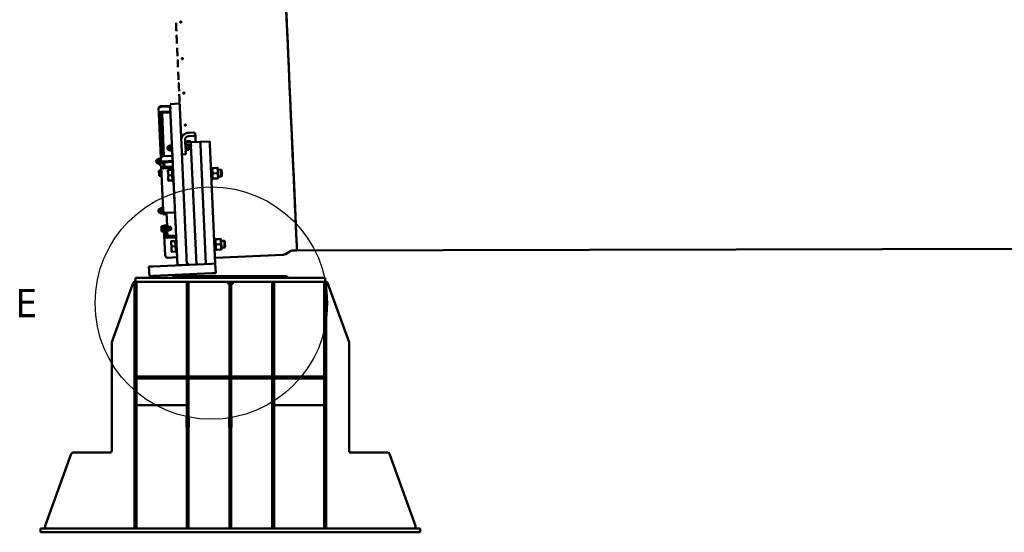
# Model space of a CAD drawing. Header units: millimetres. Extents: x 0 to 63075, y 0 to 44550.
# Tile 9 of 31: x 15277 to 20464, y 32608 to 35308. Entities that reach past the tile are written whole.
import ezdxf

# ---------------------------------------------------------------- set-up
doc = ezdxf.new("R2010")
doc.units = ezdxf.units.MM
doc.header["$LTSCALE"] = 75
doc.layers.add('Detail Boundary (ISO)', color=7, linetype='Continuous', lineweight=25)
doc.layers.add('Visible (ISO)', color=7, linetype='Continuous', lineweight=50)
doc.styles.add('Label Text (ISO)', font='tahoma.ttf')

# ---------------------------------------------------------------- blocks, each defined once
blk = doc.blocks.new('2dDetail1')
at = {"layer": 'Detail Boundary (ISO)'}
blk.add_circle((217.15, 450.873), 8.161, dxfattribs=at)
at = {"layer": 'Detail Boundary (ISO)', "insert": (203.417, 449.873), "char_height": 2, "attachment_point": 7, "style": 'Label Text (ISO)'}
blk.add_mtext('E', dxfattribs=at)

msp = doc.modelspace()

# ---------------------------------------------------------------- linework, layer by layer
at = {"layer": 'Visible (ISO)'}
for p, q in [((16022.0031, 34852.9818), (16069.9547, 34855.1377)), ((16119.5011, 34866.3507), (16069.5515, 34864.1049)), ((16069.5515, 34864.1049), (16069.5515, 34864.1049)), ((16069.9547, 34855.1377), (16069.8146, 34858.2529)), ((16069.8146, 34858.2529), (16069.9547, 34855.1377)), ((16069.9547, 34855.1377), (16070.1247, 34851.3569)), ((16008.5017, 34841.5792), (16009.7075, 34814.7595)), ((16009.7075, 34814.7595), (16020.21, 34581.1686)), ((16029.8986, 34588.3192), (16019.6974, 34815.2087)), ((16022.1731, 34849.201), (16070.1247, 34851.3569)), ((16071.3305, 34824.5372), (16023.379, 34822.3813)), ((16071.5551, 34819.5423), (16023.6035, 34817.3863)), ((16036.8784, 34588.9251), (16026.7762, 34813.6138)), ((16070.4498, 34844.1251), (16107.7297, 34014.9627)), ((16071.5551, 34819.5423), (16071.3305, 34824.5372)), ((16071.5551, 34819.5423), (16071.5664, 34819.2916)), ((16071.7308, 34815.635), (16071.7973, 34814.1553)), ((16120.3994, 34846.3708), (16157.6793, 34017.2085)), ((16076.6652, 34705.8863), (16079.2692, 34647.9689)), ((16166.4331, 34713.0697), (16191.4079, 34714.1926)), ((16202.4018, 34692.312), (16201.5876, 34710.4198)), ((16076.3059, 34647.0849), (16077.0215, 34647.8678)), ((16077.0215, 34647.8678), (16079.2692, 34647.9689)), ((16150.117, 34630.686), (16148.0816, 34675.9557)), ((16151.4463, 34651.214), (16149.1986, 34651.113)), ((16152.2292, 34650.4985), (16151.4463, 34651.214)), ((16152.364, 34647.5015), (16153.1721, 34649.0589)), ((16152.93, 34661.9313), (16178.6904, 34663.0895)), ((16153.7596, 34649.9623), (16165.5381, 34650.4918)), ((16167.149, 34648.1663), (16166.2043, 34649.6449)), ((16192.222, 34696.0847), (16167.2473, 34694.9618)), ((16178.6904, 34663.0895), (16228.6399, 34665.3353)), ((16179.3641, 34648.1046), (16207.6288, 34019.4543)), ((16207.6288, 34019.4543), (16179.3641, 34648.1046)), ((16202.4018, 34692.312), (16203.6652, 34664.2124)), ((16228.6399, 34665.3353), (16278.5895, 34667.581)), ((16229.3137, 34650.3504), (16257.5784, 34021.7)), ((16257.5784, 34021.7), (16229.3137, 34650.3504)), ((16279.2632, 34652.5962), (16307.5279, 34023.9458)), ((16032.8799, 34611.0659), (16035.8769, 34611.2006)), ((16066.417, 34644.388), (16066.831, 34645.1858)), ((16075.5336, 34646.4497), (16067.4136, 34646.0846)), ((16067.4949, 34620.4122), (16067.9788, 34619.6548)), ((16075.7475, 34641.6923), (16067.6275, 34641.3272)), ((16076.3606, 34628.0559), (16068.2406, 34627.6909)), ((16076.7598, 34619.177), (16068.6398, 34618.8119)), ((16075.5336, 34646.4497), (16075.7475, 34641.6923)), ((16075.6416, 34644.047), (16076.4409, 34644.0829)), ((16075.7475, 34641.6923), (16076.3606, 34628.0559)), ((16076.3606, 34628.0559), (16076.7598, 34619.177)), ((16076.6517, 34621.5797), (16077.451, 34621.6156)), ((16077.586, 34618.6137), (16078.3689, 34617.8981)), ((16078.3689, 34617.8981), (16080.6167, 34617.9992)), ((16080.6167, 34617.9992), (16081.8018, 34591.6405)), ((16151.5152, 34599.5865), (16131.5354, 34598.6882)), ((16152.7937, 34621.2443), (16150.546, 34621.1433)), ((16150.7139, 34617.4102), (16151.4731, 34600.5225)), ((16153.5093, 34622.0272), (16152.7937, 34621.2443)), ((16153.3746, 34625.0242), (16154.3192, 34623.5456)), ((16154.1598, 34641.0632), (16165.9382, 34641.5928)), ((16154.7727, 34627.4314), (16166.5511, 34627.961)), ((16154.9854, 34622.6986), (16166.7639, 34623.2282)), ((16167.295, 34644.9195), (16175.26, 34645.2777)), ((16168.1596, 34625.689), (16167.3514, 34624.1315)), ((16168.0136, 34628.9357), (16175.9786, 34629.2938)), ((16176.5408, 34644.1071), (16175.26, 34645.2777)), ((16177.1493, 34630.5746), (16175.9786, 34629.2938)), ((16007.5149, 34574.0915), (16008.4406, 34575.8754)), ((16016.6223, 34576.3578), (16008.5023, 34575.9927)), ((16008.5929, 34550.1158), (16009.6749, 34548.4222)), ((16016.9414, 34569.2598), (16008.8214, 34568.8948)), ((16017.5637, 34555.4189), (16009.4437, 34555.0539)), ((16017.8669, 34548.676), (16009.7469, 34548.3109)), ((16016.6223, 34576.3578), (16016.9414, 34569.2598)), ((16016.7395, 34573.7505), (16017.5388, 34573.7865)), ((16016.9414, 34569.2598), (16017.5637, 34555.4189)), ((16017.4039, 34576.7884), (16018.1194, 34577.5714)), ((16017.5637, 34555.4189), (16017.8669, 34548.676)), ((16017.7497, 34551.2832), (16018.549, 34551.3192)), ((16018.1194, 34577.5714), (16020.3671, 34577.6724)), ((16018.684, 34548.3172), (16019.4669, 34547.6016)), ((16019.4669, 34547.6016), (16021.7146, 34547.7027)), ((16020.21, 34581.1686), (16021.4158, 34554.3489)), ((16021.7527, 34546.8565), (16021.4158, 34554.3489)), ((16031.4057, 34554.7981), (16031.7426, 34547.3057)), ((16031.4507, 34555.1475), (16038.3831, 34555.4592)), ((16033.8814, 34588.7904), (16081.833, 34590.9463)), ((16083.0388, 34564.1266), (16035.0873, 34561.9707)), ((16083.2634, 34559.1317), (16035.3118, 34556.9757)), ((16039.3924, 34533.0105), (16038.3088, 34557.1105)), ((16083.2634, 34559.1317), (16083.0388, 34564.1266)), ((16083.2634, 34559.1317), (16083.8347, 34546.4258)), ((16010.3199, 34511.7033), (16010.8458, 34512.7166)), ((16019.4326, 34513.8526), (16011.3126, 34513.4876)), ((16019.8115, 34505.4258), (16011.6915, 34505.0608)), ((16020.4285, 34491.7019), (16012.3085, 34491.3368)), ((16019.4326, 34513.8526), (16019.8115, 34505.4258)), ((16019.5446, 34511.3623), (16020.3439, 34511.3982)), ((16019.8115, 34505.4258), (16020.4285, 34491.7019)), ((16020.4285, 34491.7019), (16020.6667, 34486.4047)), ((16020.4896, 34508.1565), (16023.4866, 34508.2913)), ((16021.2083, 34492.1727), (16024.2052, 34492.3074)), ((16022.2539, 34535.7075), (16022.0594, 34540.0333)), ((16032.7417, 34302.4432), (16022.2539, 34535.7075)), ((16032.0494, 34540.4824), (16032.2438, 34536.1567)), ((16036.3954, 34532.8757), (16084.347, 34535.0317)), ((16084.7359, 34526.3802), (16036.7844, 34524.2242)), ((16079.3654, 34516.6951), (16060.1411, 34515.8307)), ((16079.3654, 34516.6951), (16080.6006, 34489.2228)), ((16079.4528, 34514.752), (16080.2521, 34514.788)), ((16079.9738, 34520.9767), (16081.1664, 34522.2816)), ((16081.1664, 34522.2816), (16084.9126, 34522.45)), ((16288.457, 34531.6016), (16284.7108, 34531.4331)), ((16289.7619, 34530.409), (16288.457, 34531.6016)), ((16290.0404, 34524.2152), (16291.0775, 34526.2138)), ((16293.5312, 34526.3242), (16317.3431, 34527.3948)), ((16294.7664, 34498.8519), (16318.5783, 34499.9225)), ((16321.0091, 34525.6076), (16319.7968, 34527.5051)), ((16321.3482, 34518.0652), (16337.8776, 34518.8084)), ((16340.4392, 34516.4673), (16337.8776, 34518.8084)), ((16011.3979, 34487.7275), (16012.0126, 34486.7655)), ((16020.6667, 34486.4047), (16012.5467, 34486.0396)), ((16020.5547, 34488.895), (16021.354, 34488.9309)), ((16080.6006, 34489.2228), (16061.3762, 34488.3585)), ((16081.8358, 34461.7506), (16062.6114, 34460.8862)), ((16080.6006, 34489.2228), (16081.8358, 34461.7506)), ((16081.7484, 34463.6936), (16082.5477, 34463.7295)), ((16082.826, 34457.5408), (16084.1309, 34456.3482)), ((16084.1309, 34456.3482), (16087.8771, 34456.5166)), ((16087.8771, 34456.5166), (16092.8178, 34346.6276)), ((16291.4214, 34465.6682), (16287.6752, 34465.4997)), ((16292.614, 34466.9731), (16291.4214, 34465.6682)), ((16292.3356, 34473.1668), (16293.5478, 34471.2693)), ((16296.0016, 34471.3797), (16319.8134, 34472.4503)), ((16323.3043, 34474.5592), (16322.2672, 34472.5606)), ((16322.9652, 34482.1016), (16339.4946, 34482.8447)), ((16341.8358, 34485.4063), (16339.4946, 34482.8447)), ((16019.2232, 34313.681), (16020.1489, 34315.4648)), ((16028.3306, 34315.9472), (16020.2106, 34315.5821)), ((16020.3012, 34289.7052), (16021.3832, 34288.0116)), ((16028.6497, 34308.8493), (16020.5297, 34308.4842)), ((16029.272, 34295.0084), (16021.152, 34294.6433)), ((16029.5752, 34288.2654), (16021.4552, 34287.9003)), ((16028.3306, 34315.9472), (16028.6497, 34308.8493)), ((16028.4478, 34313.34), (16029.2471, 34313.3759)), ((16028.6497, 34308.8493), (16029.272, 34295.0084)), ((16029.1121, 34316.3779), (16029.8277, 34317.1608)), ((16029.1122, 34316.3779), (16029.8277, 34317.1608)), ((16029.272, 34295.0084), (16029.5752, 34288.2654)), ((16029.458, 34290.8727), (16030.2573, 34290.9086)), ((16029.8277, 34317.1608), (16032.0754, 34317.2619)), ((16029.8277, 34317.1608), (16029.8277, 34317.1608)), ((16030.3922, 34287.9066), (16031.1752, 34287.1911)), ((16030.3923, 34287.9066), (16031.1752, 34287.1911)), ((16031.1752, 34287.1911), (16033.4229, 34287.2921)), ((16031.1752, 34287.1911), (16031.1752, 34287.1911)), ((16033.5879, 34283.6224), (16032.7417, 34302.4432)), ((16043.2535, 34291.2851), (16043.5778, 34284.0716)), ((16045.6606, 34287.8423), (16043.4128, 34287.7413)), ((16046.3761, 34288.6253), (16045.6606, 34287.8423)), ((16047.2722, 34290.9599), (16095.2237, 34293.1158)), ((16053.4554, 34220.226), (16050.2691, 34291.0946)), ((16094.5695, 34307.667), (16095.2237, 34293.1158)), ((16095.2237, 34293.1158), (16095.378, 34289.6852)), ((16033.618, 34282.9532), (16043.6079, 34283.4024)), ((16098.7466, 34214.7609), (16096.2763, 34269.7054)), ((16023.493, 34218.7139), (16024.0189, 34219.7272)), ((16032.6057, 34220.8632), (16024.4857, 34220.4982)), ((16024.571, 34194.7381), (16025.1856, 34193.7761)), ((16032.9846, 34212.4364), (16024.8646, 34212.0714)), ((16033.6016, 34198.7125), (16025.4816, 34198.3474)), ((16033.8398, 34193.4153), (16025.7198, 34193.0502)), ((16032.6057, 34220.8632), (16032.9846, 34212.4364)), ((16032.7176, 34218.3729), (16033.5169, 34218.4088)), ((16032.9846, 34212.4364), (16033.6016, 34198.7125)), ((16033.3819, 34221.4108), (16034.0975, 34222.1937)), ((16033.382, 34221.4108), (16034.0975, 34222.1937)), ((16033.6016, 34198.7125), (16033.8398, 34193.4153)), ((16033.7278, 34195.9056), (16034.5271, 34195.9415)), ((16034.0975, 34222.1937), (16036.3453, 34222.2948)), ((16034.0975, 34222.1937), (16034.0975, 34222.1937)), ((16034.662, 34192.9396), (16035.445, 34192.224)), ((16034.6621, 34192.9396), (16035.445, 34192.224)), ((16035.445, 34192.224), (16037.6927, 34192.3251)), ((16035.445, 34192.224), (16035.445, 34192.224)), ((16036.2288, 34224.885), (16046.2187, 34225.3342)), ((16037.3219, 34200.5726), (16036.4029, 34221.0137)), ((16038.0964, 34183.3458), (16037.5912, 34194.582)), ((16048.5829, 34222.845), (16046.3352, 34222.744)), ((16047.3118, 34201.0218), (16046.3928, 34221.4629)), ((16047.5812, 34195.0312), (16048.0863, 34183.795)), ((16049.9304, 34192.8753), (16047.6826, 34192.7742)), ((16049.3658, 34222.1295), (16048.5829, 34222.845)), ((16049.5006, 34219.1325), (16049.9013, 34219.9048)), ((16050.6459, 34193.6582), (16049.9304, 34192.8753)), ((16050.5112, 34196.6552), (16050.9796, 34195.9219)), ((16050.9628, 34220.1139), (16055.3687, 34220.312)), ((16050.9779, 34219.7777), (16055.3838, 34219.9758)), ((16051.5243, 34207.6252), (16055.9302, 34207.8233)), ((16052.0555, 34195.809), (16056.4615, 34196.007)), ((16055.7425, 34169.3584), (16054.5482, 34195.921)), ((16056.9131, 34219.4658), (16056.4446, 34220.199)), ((16056.9131, 34219.4658), (16061.908, 34219.6903)), ((16057.9237, 34196.9885), (16057.5229, 34196.2161)), ((16057.9237, 34196.9885), (16062.9186, 34197.213)), ((16062.054, 34216.4436), (16072.3966, 34216.9086)), ((16062.7727, 34200.4598), (16073.1152, 34200.9248)), ((16073.6774, 34215.7381), (16072.3966, 34216.9086)), ((16074.2859, 34202.2055), (16073.1152, 34200.9248)), ((16038.5846, 34172.4884), (16038.3658, 34177.3553)), ((16043.3031, 34067.5422), (16038.5846, 34172.4884)), ((16048.3557, 34177.8044), (16048.5745, 34172.9375)), ((16052.7455, 34169.2236), (16100.6971, 34171.3796)), ((16101.1347, 34161.6457), (16053.1832, 34159.4898)), ((16096.2088, 34142.0735), (16076.9844, 34141.2092)), ((16096.2088, 34142.0735), (16097.4439, 34114.6013)), ((16096.2961, 34140.1305), (16097.0954, 34140.1664)), ((16096.8172, 34146.3552), (16098.0098, 34147.66)), ((16098.0098, 34147.66), (16101.756, 34147.8285)), ((16302.2279, 34141.8267), (16307.2228, 34142.0513)), ((16306.8837, 34149.5937), (16307.9208, 34151.5923)), ((16310.3745, 34151.7026), (16334.1864, 34152.7732)), ((16337.8524, 34150.9861), (16336.6401, 34152.8835)), ((16338.1915, 34143.4437), (16354.7209, 34144.1869)), ((16357.2826, 34141.8458), (16354.7209, 34144.1869)), ((16737.5341, 34093.1248), (40021.461, 34139.8326)), ((16097.4439, 34114.6013), (16078.2196, 34113.7369)), ((16098.6791, 34087.129), (16079.4547, 34086.2647)), ((16097.4439, 34114.6013), (16098.6791, 34087.129)), ((16098.5918, 34089.0721), (16099.391, 34089.108)), ((16099.6693, 34082.9192), (16100.9742, 34081.7267)), ((16100.9742, 34081.7267), (16104.7204, 34081.8951)), ((16104.7204, 34081.8951), (16105.8532, 34056.6996)), ((16303.8448, 34105.8631), (16308.8398, 34106.0876)), ((16309.1789, 34098.5453), (16310.3912, 34096.6478)), ((16311.6097, 34124.2304), (16335.4216, 34125.301)), ((16312.8449, 34096.7581), (16336.6568, 34097.8287)), ((16340.1476, 34099.9376), (16339.1105, 34097.939)), ((16339.8085, 34107.48), (16356.3379, 34108.2232)), ((16358.6791, 34110.7847), (16356.3379, 34108.2232)), ((16699.2426, 34088.0505), (16676.8248, 34073.7278)), ((16711.5796, 34091.9579), (16737.5341, 34093.1248)), ((16057.9016, 34054.5436), (16105.8532, 34056.6996)), ((16105.8532, 34056.6996), (16107.7297, 34014.9627)), ((16167.6692, 34017.6576), (16157.2301, 34027.1984)), ((16306.1896, 34053.711), (16664.4879, 34069.8204)), ((15957.8811, 34008.2254), (15977.8609, 34009.1237)), ((15960.1269, 33958.2758), (15957.8811, 34008.2254)), ((15960.1269, 33958.2758), (15957.8811, 34008.2254)), ((16287.5481, 34023.0475), (15977.8609, 34009.1237)), ((16289.7939, 33973.098), (15980.1067, 33959.1741)), ((16157.6793, 34017.2085), (16107.7297, 34014.9627)), ((16287.5481, 34023.0475), (16307.5279, 34023.9458)), ((16289.7939, 33973.098), (16309.7737, 33973.9963)), ((16309.7737, 33973.9963), (16307.5279, 34023.9458)), ((15761.7192, 33610.1907), (15874.3331, 33921.6758)), ((15881.7192, 32628.2758), (15881.7192, 33928.2758)), ((15886.7192, 33928.2758), (15881.7192, 33928.2758)), ((15886.7192, 33948.2758), (16886.7192, 33948.2758)), ((15886.7192, 33928.2758), (15886.7192, 33948.2758)), ((15886.7192, 33928.2758), (16886.7192, 33928.2758)), ((15891.7192, 32628.2758), (15891.7192, 33928.2758)), ((15960.1269, 33958.2758), (15980.1067, 33959.1741)), ((16086.7192, 33958.2758), (16086.7192, 33948.2758)), ((16686.7192, 33958.2758), (16086.7192, 33958.2758)), ((16156.7192, 32628.2758), (16156.7192, 33928.2758)), ((16166.7192, 32628.2758), (16166.7192, 33928.2758)), ((16381.7192, 32628.2758), (16381.7192, 33928.2758)), ((16391.7192, 32628.2758), (16391.7192, 33928.2758)), ((16606.7192, 32628.2758), (16606.7192, 33928.2758)), ((16616.7192, 32628.2758), (16616.7192, 33928.2758)), ((16686.7192, 33958.2758), (16686.7192, 33948.2758)), ((16881.7192, 32628.2758), (16881.7192, 33928.2758)), ((16886.7192, 33928.2758), (16886.7192, 33948.2758)), ((16891.7192, 33928.2758), (16886.7192, 33928.2758)), ((16891.7192, 32628.2758), (16891.7192, 33928.2758)), ((16899.1054, 33921.6758), (17011.7192, 33610.1907)), ((15761.7192, 33610.1907), (15761.7192, 33038.2758)), ((17011.7192, 33038.2758), (17011.7192, 33610.1907)), ((15891.7192, 33418.2758), (15891.7192, 33428.2758)), ((15891.7192, 33428.2758), (16156.7192, 33428.2758)), ((15891.7192, 33418.2758), (16156.7192, 33418.2758)), ((16156.7192, 33418.2758), (16156.7192, 33428.2758)), ((16381.7192, 33428.2758), (16166.7192, 33428.2758)), ((16166.7192, 33428.2758), (16166.7192, 33418.2758)), ((16166.7192, 33418.2758), (16381.7192, 33418.2758)), ((16381.7192, 33418.2758), (16381.7192, 33428.2758)), ((16606.7192, 33428.2758), (16391.7192, 33428.2758)), ((16391.7192, 33428.2758), (16391.7192, 33418.2758)), ((16391.7192, 33418.2758), (16606.7192, 33418.2758)), ((16606.7192, 33418.2758), (16606.7192, 33428.2758)), ((16616.7192, 33418.2758), (16616.7192, 33428.2758)), ((16616.7192, 33428.2758), (16881.7192, 33428.2758)), ((16616.7192, 33418.2758), (16881.7192, 33418.2758)), ((16881.7192, 33418.2758), (16881.7192, 33428.2758)), ((16156.7192, 33278.2758), (15891.7192, 33278.2758)), ((16881.7192, 33278.2758), (16616.7192, 33278.2758)), ((15881.2192, 33162.7758), (15881.2192, 33213.7758)), ((15881.2192, 33213.7758), (15881.7192, 33213.7758)), ((15891.7192, 33213.7758), (15892.2192, 33213.7758)), ((15892.2192, 33213.7758), (15892.2192, 33162.7758)), ((16156.2192, 33162.7758), (16156.2192, 33213.7758)), ((16156.2192, 33213.7758), (16156.7192, 33213.7758)), ((16166.7192, 33213.7758), (16167.2192, 33213.7758)), ((16167.2192, 33213.7758), (16167.2192, 33162.7758)), ((16381.2192, 33162.7758), (16381.2192, 33213.7758)), ((16381.2192, 33213.7758), (16381.7192, 33213.7758)), ((16391.7192, 33213.7758), (16392.2192, 33213.7758)), ((16392.2192, 33213.7758), (16392.2192, 33162.7758)), ((16606.2192, 33162.7758), (16606.2192, 33213.7758)), ((16606.2192, 33213.7758), (16606.7192, 33213.7758)), ((16616.7192, 33213.7758), (16617.2192, 33213.7758)), ((16617.2192, 33213.7758), (16617.2192, 33162.7758)), ((16881.2192, 33162.7758), (16881.2192, 33213.7758)), ((16881.2192, 33213.7758), (16881.7192, 33213.7758)), ((16891.7192, 33213.7758), (16892.2192, 33213.7758)), ((16892.2192, 33213.7758), (16892.2192, 33162.7758)), ((15881.7192, 33162.7758), (15881.2192, 33162.7758)), ((15892.2192, 33162.7758), (15891.7192, 33162.7758)), ((16156.7192, 33162.7758), (16156.2192, 33162.7758)), ((16167.2192, 33162.7758), (16166.7192, 33162.7758)), ((16381.7192, 33162.7758), (16381.2192, 33162.7758)), ((16392.2192, 33162.7758), (16391.7192, 33162.7758)), ((16606.7192, 33162.7758), (16606.2192, 33162.7758)), ((16617.2192, 33162.7758), (16616.7192, 33162.7758)), ((16881.7192, 33162.7758), (16881.2192, 33162.7758)), ((16892.2192, 33162.7758), (16891.7192, 33162.7758)), ((15411.5638, 32641.6758), (15548.9484, 33021.6758)), ((15751.7192, 33028.2758), (15558.3527, 33028.2758)), ((17215.0857, 33028.2758), (17021.7192, 33028.2758)), ((17224.49, 33021.6758), (17361.8746, 32641.6758)), ((15436.7192, 32628.2758), (15386.7192, 32628.2758)), ((15386.7192, 32628.2758), (15386.7192, 32608.2758)), ((15436.7192, 32628.2758), (17336.7192, 32628.2758)), ((17386.7192, 32628.2758), (17336.7192, 32628.2758)), ((17386.7192, 32628.2758), (17386.7192, 32608.2758)), ((15386.7192, 32608.2758), (15436.7192, 32608.2758)), ((15436.7192, 32608.2758), (17336.7192, 32608.2758)), ((17336.7192, 32608.2758), (17386.7192, 32608.2758))]:
    msp.add_line(p, q, dxfattribs=at)
for centre in [(16066.9559, 34632.4001), (16008.0539, 34562.1037), (16008.0539, 34562.1037), (16019.7622, 34301.6931), (16019.7622, 34301.6931)]:
    msp.add_circle(centre, 12, dxfattribs=at)
for centre, radius, start, end in [((16027.0008, 34808.6189), 10, 92.5743378, 92.5743378), ((16150.3068, 34626.4641), 10, 272.5743378, 92.5077017), ((16021.9472, 34542.5308), 5, 92.5743378, 272.726311), ((16031.9371, 34542.9799), 5, 272.5743378, 92.4797638), ((16058.9225, 34488.2481), 27.5, 272.5743378, 272.5743378), ((16075.7658, 34113.6266), 27.5, 272.5743378, 272.5743378), ((16712.7025, 34066.9831), 25, 92.5743378, 122.5743378), ((16663.365, 34094.7952), 25, 272.5743378, 302.5743378), ((15883.7373, 33918.2758), 10, 101.6428259, 160.1231278), ((16386.7192, 33928.2758), 15, 180, 250.5287794), ((16386.7192, 33928.2758), 15, 289.4712206, 0), ((16889.7011, 33918.2758), 10, 19.8768722, 78.3571741), ((15558.3527, 33018.2758), 10, 90, 160.1231278), ((15751.7192, 33038.2758), 10, 270, 0), ((17021.7192, 33038.2758), 10, 180, 270), ((17215.0857, 33018.2758), 10, 19.8768722, 90), ((15420.9681, 32638.2758), 10, 160.1231278, 270), ((17352.4703, 32638.2758), 10, 270, 19.8768722)]:
    msp.add_arc(centre, radius, start, end, dxfattribs=at)
for centre, major_axis, ratio, start_param, end_param in [((16644.4466, 36163.5332), (93.0875, -2070.4084), 0.00001, 0.361006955, 3.502599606), ((16644.4466, 36163.5332), (-93.0875, 2070.4084), 0.00001, 2.646081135, 5.787673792), ((16101.3481, 35270.1001), (0.9881, -21.9778), 0.00001, 6.074984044, 9.216576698), ((16104.3359, 35203.6463), (0.9881, -21.9778), 0.00001, 0.359790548, 3.501383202), ((16107.2621, 35138.5628), (0.9881, -21.9778), 0.00001, 6.074984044, 9.216576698), ((16110.1225, 35074.9452), (0.9881, -21.9778), 0.00001, 0.766853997, 3.908446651), ((16112.9127, 35012.8869), (0.9881, -21.9778), 0.00001, 6.07498539, 9.216578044), ((16115.6287, 34952.4789), (0.9881, -21.9778), 0.00001, 0.359790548, 3.501383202), ((16118.2665, 34893.8098), (0.9881, -21.9778), 0.00001, 6.074984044, 9.216576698), ((16070.4498, 34844.1251), (-0.8983, 19.9798), 0.00001, 4.312393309, 5.651153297), ((16120.3994, 34846.3708), (-0.8983, 19.9798), 0.00001, 4.71238898, 6.36238168), ((16022.4875, 34842.208), (-13.9859, -0.6288), 0.5, 4.712388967, 6.283185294), ((16022.5477, 34840.8696), (-13.9859, -0.6288), 0.866025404, 4.712389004, 6.018664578), ((16023.6934, 34815.3883), (-13.9859, -0.6288), 0.5, 4.712388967, 6.283185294), ((16023.6934, 34815.3883), (-3.996, -0.1797), 0.5, 4.712388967, 6.283185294), ((16022.0058, 34808.3943), (9.2157, 10.0834), 0.267949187, 0.732794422, 0.785398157), ((16076.9503, 34810.8647), (-10.0834, 9.2157), 0.267949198, 5.497787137, 5.550390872), ((16071.9553, 34810.6401), (-0.4492, 9.9899), 0.00001, 5.886829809, 6.619468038), ((16168.0614, 34676.854), (-39.9596, -1.7966), 0.906307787, 4.71238899, 6.283185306), ((16191.5977, 34709.9707), (9.9899, 0.4492), 0.422618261, 0, 1.570796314), ((16076.946, 34632.8493), (-0.64, 14.2356), 0.00001, 3.345931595, 6.487526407), ((16077.6952, 34632.883), (0.6737, -14.9849), 0.00001, 0.322359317, 3.46395197), ((16168.0614, 34676.854), (-19.9798, -0.8983), 0.906307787, 4.712388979, 6.283185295), ((16169.2003, 34651.5225), (-19.9798, -0.8983), 0.906307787, 4.712389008, 6.25618713), ((16152.12, 34636.2292), (-0.6737, 14.9849), 0.00001, 2.571587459, 5.713180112), ((16152.8693, 34636.2629), (0.64, -14.2356), 0.00001, 6.07858345, 9.220182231), ((16168.576, 34665.4084), (9.9899, 0.4492), 0.422618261, 5.568143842, 7.853981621), ((16179.3641, 34648.1046), (-0.6737, 14.9849), 0.00001, 4.71238898, 6.223961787), ((16179.3641, 34648.1046), (-0.6737, 14.9849), 0.00001, 4.472493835, 5.849581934), ((16192.4119, 34691.8628), (9.9899, 0.4492), 0.422618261, 0, 1.570796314), ((16229.3137, 34650.3504), (-0.6737, 14.9849), 0.00001, 4.750166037, 6.358530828), ((16229.3137, 34650.3504), (-0.6737, 14.9849), 0.00001, 4.71238898, 6.22798715), ((16279.2632, 34652.5962), (-0.6737, 14.9849), 0.00001, 4.71238898, 6.22798715), ((16033.0355, 34607.6053), (-3.996, -0.1797), 0.866025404, 4.712388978, 6.283185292), ((16066.9559, 34632.4001), (-0.539, 11.9879), 0.00001, 4.898992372, 6.142652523), ((16066.9559, 34632.4001), (-0.539, 11.9879), 0.00001, 5.657711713, 5.967451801), ((16066.9559, 34632.4001), (0.539, -11.9879), 0.00001, 0.398471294, 0.976767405), ((16151.0661, 34609.5764), (0.4492, -9.9899), 0.00001, 0.300519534, 0.689558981), ((16167.6543, 34636.9276), (-0.5053, 11.2386), 0.00001, 2.525997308, 5.667600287), ((16175.6193, 34637.2857), (-0.3593, 7.9919), 0.00001, 3.146129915, 6.287722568), ((16176.845, 34637.3408), (0.3042, -6.7663), 0.00001, 0.734071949, 3.875652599), ((16008.0539, 34562.1037), (-0.539, 11.9879), 0.00001, 5.718183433, 6.251462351), ((16008.0539, 34562.1037), (0.539, -11.9879), 0.00001, 0.525733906, 0.915707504), ((16018.0439, 34562.5528), (-0.64, 14.2356), 0.00001, 2.449251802, 5.590844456), ((16018.7932, 34562.5865), (0.6737, -14.9849), 0.00001, 0.506356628, 3.647949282), ((16034.1958, 34581.7975), (-13.9859, -0.6288), 0.5, 4.712388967, 6.283185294), ((16035.4017, 34554.9778), (-13.9859, -0.6288), 0.5, 4.712388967, 6.283185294), ((16035.4017, 34554.9778), (-3.996, -0.1797), 0.5, 4.712388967, 6.283185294), ((16010.8589, 34499.7154), (-0.539, 11.9879), 0.00001, 5.668080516, 6.33294159), ((16010.8589, 34499.7154), (-0.539, 11.9879), 0.00001, 4.582520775, 5.648796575), ((16010.8589, 34499.7154), (0.539, -11.9879), 0.00001, 1.117133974, 2.079343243), ((16020.8489, 34500.1646), (-0.5051, 11.2337), 0.00001, 3.024313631, 6.165906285), ((16036.2398, 34536.3363), (-13.9859, -0.6288), 0.866025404, 0, 1.570796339), ((16036.2398, 34536.3363), (-3.996, -0.1797), 0.866025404, 0, 1.570796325), ((16058.9225, 34488.2481), (-1.2352, 27.4722), 0.00001, 5.398567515, 6.599482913), ((16081.3999, 34489.2587), (-1.4261, 31.718), 0.00001, 3.206736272, 6.348328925), ((16082.6486, 34489.3149), (1.4822, -32.9667), 0.00001, 0.741763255, 3.883355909), ((16289.9392, 34498.6349), (-1.4822, 32.9667), 0.00001, 2.391455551, 5.533048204), ((16291.188, 34498.691), (1.4261, -31.718), 0.00001, 5.950435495, 9.092028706), ((16322.1567, 34500.0834), (-1.1476, 25.5242), 0.00001, 2.3318115, 5.473401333), ((16338.6861, 34500.8266), (-0.8085, 17.9818), 0.00001, 2.704517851, 5.846110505), ((16341.1375, 34500.9368), (0.6983, -15.5305), 0.00001, 6.051144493, 9.192731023), ((16010.8589, 34499.7154), (0.539, -11.9879), 0.00001, 0.069848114, 0.456243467), ((16058.9225, 34488.2481), (1.2352, -27.4722), 0.00001, 0.199009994, 1.16407998), ((16019.7622, 34301.6931), (-0.539, 11.9879), 0.00001, 5.13808151, 5.390337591), ((16019.7622, 34301.6931), (0.539, -11.9879), 0.00001, 6.031408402, 6.548587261), ((16029.7522, 34302.1422), (-0.64, 14.2356), 0.00001, 3.39569027, 6.537282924), ((16030.5015, 34302.1759), (0.6737, -14.9849), 0.00001, 0.846141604, 3.987734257), ((16046.7276, 34303.072), (-13.9859, -0.6288), 0.866025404, 0, 1.570796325), ((16033.3934, 34287.9482), (0.2246, -4.995), 0.00001, 0.34331144, 0.785951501), ((16043.3833, 34288.3974), (0.2246, -4.995), 0.00001, 0.163467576, 0.659498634), ((16044.9868, 34302.8272), (0.6737, -14.9849), 0.00001, 0.683306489, 1.078168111), ((16045.7361, 34302.8609), (0.64, -14.2356), 0.00001, 0.392344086, 0.876971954), ((16096.2763, 34269.7054), (-0.8983, 19.9798), 0.00001, 5.601414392, 7.853981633), ((16024.032, 34206.726), (-0.539, 11.9879), 0.00001, 5.668080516, 6.33294159), ((16024.032, 34206.726), (-0.539, 11.9879), 0.00001, 4.582520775, 5.648796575), ((16024.032, 34206.726), (0.539, -11.9879), 0.00001, 1.117133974, 2.079343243), ((16024.032, 34206.726), (0.539, -11.9879), 0.00001, 0.188253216, 0.559064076), ((16034.022, 34207.1752), (-0.64, 14.2356), 0.00001, 2.583727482, 5.725320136), ((16034.7713, 34207.2089), (0.6737, -14.9849), 0.00001, 0.706695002, 3.848287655), ((16036.4534, 34219.8901), (-0.2246, 4.995), 0.00001, 4.341587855, 5.415244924), ((16037.3724, 34199.449), (0.2246, -4.995), 0.00001, 5.99820892, 8.039389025), ((16038.3153, 34178.4789), (-0.2246, 4.995), 0.00001, 0.578729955, 2.024513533), ((16046.4433, 34220.3393), (-0.2246, 4.995), 0.00001, 5.038108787, 6.911253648), ((16047.3623, 34199.8981), (0.2246, -4.995), 0.00001, 0.578729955, 2.024513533), ((16048.3052, 34178.9281), (-0.2246, 4.995), 0.00001, 6.237945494, 8.057019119), ((16049.2566, 34207.8601), (-0.6737, 14.9849), 0.00001, 2.573450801, 5.715043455), ((16050.0059, 34207.8938), (0.64, -14.2356), 0.00001, 0.891148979, 4.032745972), ((16057.4184, 34208.2271), (0.5053, -11.2386), 0.00001, 0.347624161, 3.489216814), ((16062.4133, 34208.4517), (0.5053, -11.2386), 0.00001, 0.78651788, 3.928110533), ((16072.7559, 34208.9167), (-0.3593, 7.9919), 0.00001, 2.271067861, 5.412660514), ((16073.9816, 34208.9718), (0.3042, -6.7663), 0.00001, 0.182344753, 3.323921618), ((16052.5705, 34173.1172), (-13.9859, -0.6288), 0.974370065, 0, 1.570796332), ((16052.5705, 34173.1172), (-3.996, -0.1797), 0.974370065, 0, 1.570796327), ((16075.7658, 34113.6266), (-1.2352, 27.4722), 0.00001, 5.398567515, 6.599482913), ((16098.2432, 34114.6372), (-1.4261, 31.718), 0.00001, 3.206736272, 6.348328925), ((16099.492, 34114.6933), (1.4822, -32.9667), 0.00001, 0.741763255, 3.883355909), ((16308.0313, 34124.0695), (1.1476, -25.5242), 0.00001, 0.825139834, 3.966732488), ((16339, 34125.4619), (-1.1476, 25.5242), 0.00001, 2.3318115, 5.473401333), ((16355.5294, 34126.205), (-0.8085, 17.9818), 0.00001, 2.704517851, 5.846110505), ((16357.9808, 34126.3152), (0.6983, -15.5305), 0.00001, 6.051144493, 9.192731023), ((16075.7658, 34113.6266), (1.2352, -27.4722), 0.00001, 0.199009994, 1.16407998), ((16057.2889, 34068.171), (-13.9859, -0.6288), 0.974370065, 0, 1.570796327)]:
    msp.add_ellipse(centre, major_axis=major_axis, ratio=ratio, start_param=start_param, end_param=end_param, dxfattribs=at)
for points in [[(16121.8205, 35296.2222), (16121.8031, 35296.6089), (16121.8692, 35297.0253), (16122.1791, 35297.7999), (16122.423, 35298.1581), (16122.9971, 35298.7322), (16123.3656, 35298.9864), (16124.1821, 35299.3383), (16124.6302, 35299.436), (16125.4769, 35299.474), (16125.9319, 35299.417), (16126.7768, 35299.1398), (16127.1666, 35298.9197), (16127.7899, 35298.3993), (16128.0649, 35298.0645), (16128.4431, 35297.3209), (16128.5463, 35296.9121), (16128.5811, 35296.1386), (16128.515, 35295.7224), (16128.205, 35294.9482), (16127.9611, 35294.5904), (16127.387, 35294.0168), (16127.0185, 35293.7628), (16126.2019, 35293.4114), (16125.7539, 35293.3138), (16125.3305, 35293.2948), (16124.9072, 35293.2758), (16124.4521, 35293.3327), (16123.6073, 35293.6095), (16123.2175, 35293.8293), (16122.5943, 35294.3491), (16122.3192, 35294.6836), (16121.941, 35295.4268), (16121.8379, 35295.8355), (16121.8205, 35296.2222)], [(16130.5021, 35103.129), (16130.4857, 35103.4956), (16130.5527, 35103.8905), (16130.8644, 35104.6257), (16131.1091, 35104.9658), (16131.6845, 35105.5116), (16132.0535, 35105.7535), (16132.8708, 35106.0891), (16133.319, 35106.1828), (16134.1657, 35106.2208), (16134.6206, 35106.1678), (16135.4647, 35105.9069), (16135.8539, 35105.6991), (16136.476, 35105.2071), (16136.7502, 35104.8903), (16137.1266, 35104.1861), (16137.2288, 35103.7988), (16137.2618, 35103.0655), (16137.1948, 35102.6707), (16136.883, 35101.9361), (16136.6383, 35101.5963), (16136.0629, 35101.0512), (16135.6939, 35100.8096), (16134.8766, 35100.4746), (16134.4283, 35100.3811), (16134.0049, 35100.362), (16133.5816, 35100.343), (16133.1267, 35100.3959), (16132.2827, 35100.6563), (16131.8934, 35100.8638), (16131.2715, 35101.355), (16130.9972, 35101.6715), (16130.6208, 35102.3751), (16130.5186, 35102.7623), (16130.5021, 35103.129)], [(16138.6738, 34921.3776), (16138.6584, 34921.7201), (16138.7266, 34922.0893), (16139.0405, 34922.7772), (16139.2862, 34923.0958), (16139.8631, 34923.6074), (16140.2327, 34923.8346), (16141.0509, 34924.1506), (16141.4994, 34924.2395), (16142.3461, 34924.2776), (16142.8007, 34924.2293), (16143.6439, 34923.988), (16144.0325, 34923.7949), (16144.653, 34923.3371), (16144.9263, 34923.0418), (16145.3006, 34922.3849), (16145.4016, 34922.0233), (16145.4324, 34921.3383), (16145.3642, 34920.9693), (16145.0504, 34920.2821), (16144.8047, 34919.9639), (16144.2277, 34919.453), (16143.858, 34919.2263), (16143.0398, 34918.9109), (16142.5913, 34918.8222), (16142.168, 34918.8032), (16141.7447, 34918.7841), (16141.29, 34918.8322), (16140.4468, 34919.0729), (16140.0583, 34919.2656), (16139.4378, 34919.7226), (16139.1646, 34920.0174), (16138.7903, 34920.6737), (16138.6892, 34921.0351), (16138.6738, 34921.3776)], [(16146.2461, 34752.9595), (16146.2319, 34753.2741), (16146.3014, 34753.6136), (16146.6178, 34754.2468), (16146.8646, 34754.5404), (16147.4432, 34755.0127), (16147.8137, 34755.2228), (16148.6329, 34755.5162), (16149.0816, 34755.5995), (16149.9283, 34755.6376), (16150.3827, 34755.5949), (16151.2249, 34755.3762), (16151.6127, 34755.2002), (16152.2314, 34754.7817), (16152.5036, 34754.5114), (16152.8754, 34753.9092), (16152.9751, 34753.5773), (16153.0034, 34752.9481), (16152.9339, 34752.6088), (16152.6175, 34751.9764), (16152.3707, 34751.6832), (16151.792, 34751.2118), (16151.4215, 34751.0022), (16150.6023, 34750.7095), (16150.1536, 34750.6264), (16149.7302, 34750.6074), (16149.3069, 34750.5883), (16148.8525, 34750.6308), (16148.0103, 34750.8488), (16147.6225, 34751.0244), (16147.0039, 34751.4419), (16146.7317, 34751.7117), (16146.3599, 34752.3132), (16146.2602, 34752.6449), (16146.2461, 34752.9595)]]:
    msp.add_open_spline(points, degree=3, knots=[0.508527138, 0.508527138, 0.508527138, 0.508527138, 0.635658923, 0.635658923, 0.762790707, 0.762790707, 0.889922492, 0.889922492, 1.017054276, 1.017054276, 1.144186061, 1.144186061, 1.271317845, 1.271317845, 1.39844963, 1.39844963, 1.525581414, 1.525581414, 1.652713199, 1.652713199, 1.779844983, 1.779844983, 1.906976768, 1.906976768, 2.034108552, 2.034108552, 2.034108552, 2.161240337, 2.161240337, 2.288372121, 2.288372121, 2.415503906, 2.415503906, 2.54263569, 2.54263569, 2.54263569, 2.54263569], dxfattribs=at)
for points, weights in [([(16153.7596, 34649.9623), (16151.9617, 34645.4229), (16154.1598, 34641.0632)], [1, 1.15470053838, 1]), ([(16153.1721, 34649.0589), (16153.3956, 34649.4895), (16153.7596, 34649.9623)], [1.04387879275, 1.02646777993, 1]), ([(16165.5381, 34650.4918), (16165.9431, 34650.0537), (16166.2043, 34649.6449)], [1, 1.02646777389, 1.04387878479]), ([(16165.9382, 34641.5928), (16167.7362, 34646.1321), (16165.5381, 34650.4918)], [1, 1.15470053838, 1]), ([(16067.4136, 34646.0846), (16066.4002, 34644.7617), (16066.4498, 34643.6578)], [1, 1.0379548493, 1]), ([(16066.4498, 34643.6578), (16066.4994, 34642.5538), (16067.6275, 34641.3272)], [1, 1.0379548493, 1]), ([(16067.6275, 34641.3272), (16066.721, 34637.6252), (16066.8633, 34634.4609)], [1, 1.0379548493, 1]), ([(16066.8633, 34634.4609), (16067.0056, 34631.2966), (16068.2406, 34627.6909)], [1, 1.0379548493, 1]), ([(16068.2406, 34627.6909), (16067.2768, 34625.2636), (16067.3695, 34623.2032)], [1, 1.0379548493, 1]), ([(16067.3695, 34623.2032), (16067.4621, 34621.1429), (16068.6398, 34618.8119)], [1, 1.0379548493, 1]), ([(16068.6398, 34618.8119), (16068.2389, 34619.2479), (16067.9788, 34619.6548)], [1, 1.01316742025, 1.01719867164]), ([(16154.1598, 34641.0632), (16152.4682, 34634.1575), (16154.7727, 34627.4314)], [1, 1.15470053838, 1]), ([(16154.7727, 34627.4314), (16152.8811, 34624.9752), (16154.9854, 34622.6986)], [1, 1.15470053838, 1]), ([(16166.5511, 34627.961), (16168.2427, 34634.8667), (16165.9382, 34641.5928)], [1, 1.15470053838, 1]), ([(16166.7639, 34623.2282), (16168.6555, 34625.6844), (16166.5511, 34627.961)], [1, 1.15470053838, 1]), ([(16008.5023, 34575.9927), (16007.5171, 34574.0427), (16007.5912, 34572.3956)], [1, 1.0379548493, 1]), ([(16007.5912, 34572.3956), (16007.6652, 34570.7485), (16008.8214, 34568.8948)], [1, 1.0379548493, 1]), ([(16008.8214, 34568.8948), (16007.9175, 34565.138), (16008.0619, 34561.9262)], [1, 1.0379548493, 1]), ([(16008.0619, 34561.9262), (16008.2063, 34558.7144), (16009.4437, 34555.0539)], [1, 1.0379548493, 1]), ([(16008.4406, 34575.8754), (16008.4709, 34575.9338), (16008.5023, 34575.9927)], [1.00225477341, 1.00116302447, 1]), ([(16009.4437, 34555.0539), (16008.4543, 34553.1989), (16008.5246, 34551.6342)], [1, 1.0379548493, 1]), ([(16008.5246, 34551.6342), (16008.595, 34550.0695), (16009.7469, 34548.3109)], [1, 1.0379548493, 1]), ([(16011.3126, 34513.4876), (16010.3434, 34511.1815), (16010.4313, 34509.226)], [1, 1.0379548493, 1]), ([(16010.4313, 34509.226), (16010.5192, 34507.2706), (16011.6915, 34505.0608)], [1, 1.0379548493, 1]), ([(16010.8458, 34512.7166), (16011.0386, 34513.0881), (16011.3126, 34513.4876)], [1.01477992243, 1.0100523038, 1]), ([(16011.6915, 34505.0608), (16010.7861, 34501.3353), (16010.9293, 34498.1506)], [1, 1.0379548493, 1]), ([(16010.9293, 34498.1506), (16011.0725, 34494.966), (16012.3085, 34491.3368)], [1, 1.0379548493, 1]), ([(16012.3085, 34491.3368), (16011.3016, 34489.8693), (16011.3569, 34488.64)], [1, 1.0379548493, 1]), ([(16057.6873, 34515.7204), (16057.6873, 34515.7204), (16060.1411, 34515.8307)], [1, 1.0379548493, 1]), ([(16060.1411, 34515.8307), (16058.0183, 34508.3592), (16058.3049, 34501.9843)], [1, 1.0379548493, 1]), ([(16058.3049, 34501.9843), (16058.5915, 34495.6093), (16061.3762, 34488.3585)], [1, 1.0379548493, 1]), ([(16291.0775, 34526.2138), (16291.0775, 34526.2138), (16293.5312, 34526.3242)], [1.07735026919, 1.0773502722, 1]), ([(16293.5312, 34526.3242), (16289.5701, 34512.3822), (16294.7664, 34498.8519)], [1, 1.15470053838, 1]), ([(16294.7664, 34498.8519), (16290.8053, 34484.9099), (16296.0016, 34471.3797)], [1, 1.15470053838, 1]), ([(16317.3431, 34527.3948), (16319.7968, 34527.5051), (16319.7968, 34527.5051)], [1, 1.07735026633, 1.07735026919]), ([(16318.5783, 34499.9225), (16322.5394, 34513.8645), (16317.3431, 34527.3948)], [1, 1.15470053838, 1]), ([(16319.8134, 34472.4503), (16323.7746, 34486.3922), (16318.5783, 34499.9225)], [1, 1.15470053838, 1]), ([(16011.3569, 34488.64), (16011.4122, 34487.4108), (16012.5467, 34486.0396)], [1, 1.0379548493, 1]), ([(16061.3762, 34488.3585), (16059.2535, 34480.887), (16059.5401, 34474.512)], [1, 1.0379548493, 1]), ([(16059.5401, 34474.512), (16059.8267, 34468.1371), (16062.6114, 34460.8862)], [1, 1.0379548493, 1]), ([(16062.6114, 34460.8862), (16060.1577, 34460.7759), (16060.1577, 34460.7759)], [1, 1.0379548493, 1]), ([(16296.0016, 34471.3797), (16293.5478, 34471.2693), (16293.5478, 34471.2693)], [1, 1.07735027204, 1.07735026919]), ([(16322.2672, 34472.5606), (16322.2672, 34472.5606), (16319.8134, 34472.4503)], [1.07735026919, 1.07735026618, 1]), ([(16020.2106, 34315.5821), (16019.2254, 34313.6321), (16019.2995, 34311.985)], [1, 1.0379548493, 1]), ([(16019.2995, 34311.985), (16019.3735, 34310.3379), (16020.5297, 34308.4842)], [1, 1.0379548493, 1]), ([(16020.5297, 34308.4842), (16019.6258, 34304.7274), (16019.7702, 34301.5156)], [1, 1.0379548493, 1]), ([(16019.7702, 34301.5156), (16019.9146, 34298.3038), (16021.152, 34294.6433)], [1, 1.0379548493, 1]), ([(16020.1489, 34315.4648), (16020.1792, 34315.5232), (16020.2106, 34315.5821)], [1.00225477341, 1.00116302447, 1]), ([(16021.152, 34294.6433), (16020.1626, 34292.7884), (16020.2329, 34291.2237)], [1, 1.0379548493, 1]), ([(16020.2329, 34291.2237), (16020.3033, 34289.6589), (16021.4552, 34287.9003)], [1, 1.0379548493, 1]), ([(16024.4857, 34220.4982), (16023.5165, 34218.1921), (16023.6044, 34216.2366)], [1, 1.0379548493, 1]), ([(16023.6044, 34216.2366), (16023.6923, 34214.2812), (16024.8646, 34212.0714)], [1, 1.0379548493, 1]), ([(16024.0189, 34219.7272), (16024.2116, 34220.0987), (16024.4857, 34220.4982)], [1.01477992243, 1.0100523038, 1]), ([(16024.8646, 34212.0714), (16023.9592, 34208.3459), (16024.1024, 34205.1612)], [1, 1.0379548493, 1]), ([(16024.1024, 34205.1612), (16024.2455, 34201.9766), (16025.4816, 34198.3474)], [1, 1.0379548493, 1]), ([(16025.4816, 34198.3474), (16024.4747, 34196.8799), (16024.53, 34195.6506)], [1, 1.0379548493, 1]), ([(16024.53, 34195.6506), (16024.5852, 34194.4214), (16025.7198, 34193.0502)], [1, 1.0379548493, 1]), ([(16050.9628, 34220.1139), (16048.9723, 34219.8559), (16050.9779, 34219.7777)], [1, 1.15470053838, 1]), ([(16050.9779, 34219.7777), (16049.2531, 34213.6116), (16051.5243, 34207.6252)], [1, 1.15470053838, 1]), ([(16051.5243, 34207.6252), (16049.7919, 34201.6272), (16052.0555, 34195.809)], [1, 1.15470053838, 1]), ([(16052.0555, 34195.809), (16051.0262, 34195.8491), (16050.9796, 34195.9219)], [1, 1.07384371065, 1.07719130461]), ([(16055.3838, 34219.9758), (16057.3742, 34220.2337), (16055.3687, 34220.312)], [1, 1.15470053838, 1]), ([(16055.9302, 34207.8233), (16057.655, 34213.9893), (16055.3838, 34219.9758)], [1, 1.15470053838, 1]), ([(16056.4615, 34196.007), (16058.1938, 34202.005), (16055.9302, 34207.8233)], [1, 1.15470053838, 1]), ([(16057.5229, 34196.2161), (16057.4831, 34196.1394), (16056.4615, 34196.007)], [1.07719130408, 1.07384370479, 1]), ([(16074.5307, 34141.0988), (16074.5307, 34141.0988), (16076.9844, 34141.2092)], [1, 1.0379548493, 1]), ([(16076.9844, 34141.2092), (16074.8616, 34133.7377), (16075.1483, 34127.3627)], [1, 1.0379548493, 1]), ([(16307.9208, 34151.5923), (16307.9208, 34151.5923), (16310.3745, 34151.7026)], [1.07735026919, 1.0773502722, 1]), ([(16310.3745, 34151.7026), (16306.4134, 34137.7606), (16311.6097, 34124.2304)], [1, 1.15470053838, 1]), ([(16334.1864, 34152.7732), (16336.6401, 34152.8835), (16336.6401, 34152.8835)], [1, 1.07735026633, 1.07735026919]), ([(16335.4216, 34125.301), (16339.3827, 34139.243), (16334.1864, 34152.7732)], [1, 1.15470053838, 1]), ([(16075.1483, 34127.3627), (16075.4349, 34120.9878), (16078.2196, 34113.7369)], [1, 1.0379548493, 1]), ([(16078.2196, 34113.7369), (16076.0968, 34106.2654), (16076.3834, 34099.8905)], [1, 1.0379548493, 1]), ([(16076.3834, 34099.8905), (16076.6701, 34093.5155), (16079.4547, 34086.2647)], [1, 1.0379548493, 1]), ([(16079.4547, 34086.2647), (16077.001, 34086.1544), (16077.001, 34086.1544)], [1, 1.0379548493, 1]), ([(16311.6097, 34124.2304), (16307.6486, 34110.2884), (16312.8449, 34096.7581)], [1, 1.15470053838, 1]), ([(16312.8449, 34096.7581), (16310.3912, 34096.6478), (16310.3912, 34096.6478)], [1, 1.07735027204, 1.07735026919]), ([(16336.6568, 34097.8287), (16340.6179, 34111.7707), (16335.4216, 34125.301)], [1, 1.15470053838, 1]), ([(16339.1105, 34097.939), (16339.1105, 34097.939), (16336.6568, 34097.8287)], [1.07735026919, 1.07735026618, 1])]:
    msp.add_rational_spline(points, weights, degree=2, dxfattribs=at)

# ---------------------------------------------------------------- block references
at = {"layer": 'Detail Boundary (ISO)', "xscale": 75, "yscale": 75, "zscale": 75}
msp.add_blockref('2dDetail1', (0, 0), dxfattribs=at)

doc.saveas('drawing.dxf')
